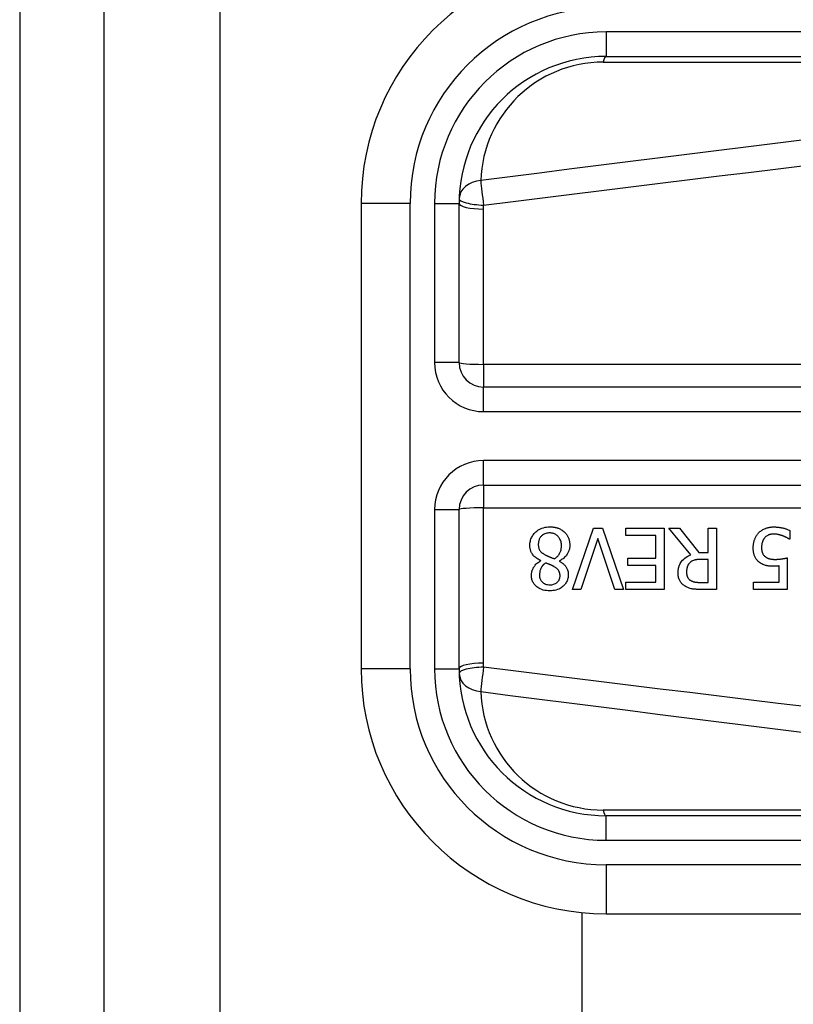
# Model space of a CAD drawing. Header units: inches. Extents: x 4 to 149, y 7 to 82.
# Tile 12 of 188: x 3.902 to 4.523, y 16.564 to 17.355. Entities that reach past the tile are written whole.
import ezdxf

# ---------------------------------------------------------------- set-up
doc = ezdxf.new("R2010")
doc.units = ezdxf.units.IN
doc.header["$MEASUREMENT"] = 0
doc.layers.add('Visible Edges(ANSI)', color=7, linetype='Continuous', lineweight=25)
doc.layers.add('Visible Tangent Edges(ANSI)', color=7, linetype='Continuous', lineweight=25)

msp = doc.modelspace()

# ---------------------------------------------------------------- linework, layer by layer
at = {"layer": 'Visible Edges(ANSI)'}
for p, q in [((3.90154, 54.41242), (3.90154, 12.93142)), ((3.96954, 12.93142), (3.96954, 54.41242)), ((4.37279, 17.32554), (5.02185, 17.32554)), ((4.17594, 17.20743), (4.17594, 16.83342)), ((4.25468, 17.07947), (4.25468, 17.20743)), ((4.92634, 17.05978), (4.27436, 17.05978)), ((4.27436, 16.98107), (4.92634, 16.98107)), ((4.25468, 16.83342), (4.25468, 16.96138)), ((4.34579, 16.89718), (4.36274, 16.94639)), ((4.36274, 16.94639), (4.3698, 16.94639)), ((4.3698, 16.94639), (4.38675, 16.89718)), ((4.38866, 16.94057), (4.38866, 16.94639)), ((4.38866, 16.94639), (4.41945, 16.94639)), ((4.41945, 16.94639), (4.41945, 16.89718)), ((4.44086, 16.92497), (4.42336, 16.94639)), ((4.42336, 16.94639), (4.43185, 16.94639)), ((4.43185, 16.94639), (4.4474, 16.92681)), ((4.4549, 16.94639), (4.46144, 16.94639)), ((4.4549, 16.92681), (4.4549, 16.94639)), ((4.46144, 16.94639), (4.46144, 16.89718)), ((4.52039, 16.94463), (4.52039, 16.93766)), ((4.36609, 16.93805), (4.35245, 16.89718)), ((4.37973, 16.89718), (4.36609, 16.93805)), ((4.41291, 16.94057), (4.38866, 16.94057)), ((4.41291, 16.9223), (4.41291, 16.94057)), ((4.52039, 16.93766), (4.51991, 16.93766)), ((4.4474, 16.92681), (4.4549, 16.92681)), ((4.3203, 16.92019), (4.3203, 16.92039)), ((4.3353, 16.92011), (4.3353, 16.91991)), ((4.39029, 16.91648), (4.39029, 16.9223)), ((4.39029, 16.9223), (4.41291, 16.9223)), ((4.4549, 16.92134), (4.44916, 16.92134)), ((4.4549, 16.90284), (4.4549, 16.92134)), ((4.51835, 16.92254), (4.51835, 16.89718)), ((4.41291, 16.91648), (4.39029, 16.91648)), ((4.41291, 16.903), (4.41291, 16.91648)), ((4.51201, 16.90296), (4.51201, 16.91608)), ((4.38866, 16.903), (4.41291, 16.903)), ((4.38866, 16.89718), (4.38866, 16.903)), ((4.4484, 16.90284), (4.4549, 16.90284)), ((4.49135, 16.89718), (4.49135, 16.90296)), ((4.49135, 16.90296), (4.51201, 16.90296)), ((4.35245, 16.89718), (4.34579, 16.89718)), ((4.38675, 16.89718), (4.37973, 16.89718)), ((4.41945, 16.89718), (4.38866, 16.89718)), ((4.46144, 16.89718), (4.44876, 16.89718)), ((4.51835, 16.89718), (4.49135, 16.89718)), ((5.02185, 16.71531), (4.37279, 16.71531)), ((4.35356, 13.58883), (4.35356, 16.63751)), ((4.37279, 16.63657), (5.02185, 16.63657))]:
    msp.add_line(p, q, dxfattribs=at)
at = {"layer": 'Visible Edges(ANSI)', "flags": 128}
for points in [[(4.31157, 16.93267), (4.31159, 16.93353), (4.31166, 16.93439), (4.31178, 16.93524), (4.31194, 16.93608), (4.31215, 16.93691), (4.31242, 16.93773), (4.31275, 16.93853), (4.31312, 16.93931), (4.31354, 16.94005), (4.31401, 16.94077), (4.31452, 16.94146), (4.31507, 16.94212), (4.31566, 16.94276), (4.31633, 16.9434), (4.31711, 16.94406), (4.31798, 16.9447), (4.31896, 16.94533), (4.32005, 16.9459), (4.32123, 16.94641), (4.32246, 16.94682), (4.32372, 16.94713), (4.32501, 16.94734), (4.3263, 16.94747), (4.3276, 16.94751)], [(4.32752, 16.9426), (4.32674, 16.94258), (4.32596, 16.94251), (4.3252, 16.94238), (4.32444, 16.9422), (4.3237, 16.94195), (4.323, 16.94164), (4.32238, 16.9413), (4.32183, 16.94093), (4.32134, 16.94055), (4.32092, 16.94016), (4.32055, 16.93978), (4.3202, 16.93937), (4.31989, 16.93894), (4.3196, 16.93849), (4.31935, 16.93802), (4.31912, 16.93753), (4.31893, 16.93702), (4.31877, 16.93651), (4.31863, 16.93599), (4.31853, 16.93546), (4.31845, 16.93493), (4.31839, 16.93439), (4.31836, 16.93385), (4.31835, 16.93331)], [(4.33697, 16.93231), (4.33695, 16.9331), (4.33689, 16.93388), (4.33677, 16.93465), (4.3366, 16.93542), (4.33638, 16.93617), (4.3361, 16.9369), (4.33577, 16.93759), (4.33541, 16.93822), (4.33502, 16.93879), (4.33462, 16.93931), (4.33421, 16.93977), (4.3338, 16.94018), (4.33337, 16.94056), (4.33292, 16.94092), (4.33245, 16.94124), (4.33195, 16.94153), (4.33144, 16.94179), (4.33091, 16.94201), (4.33036, 16.9422), (4.32981, 16.94235), (4.32924, 16.94246), (4.32868, 16.94254), (4.3281, 16.94259), (4.32752, 16.9426)], [(4.3276, 16.94751), (4.32804, 16.9475), (4.32848, 16.94749), (4.32892, 16.94747), (4.32936, 16.94744), (4.32979, 16.9474), (4.33023, 16.94736), (4.33066, 16.9473), (4.3311, 16.94723), (4.33153, 16.94716), (4.33195, 16.94707), (4.33238, 16.94698), (4.33281, 16.94687), (4.33323, 16.94675), (4.33365, 16.94663), (4.33406, 16.94649), (4.33449, 16.94633), (4.33498, 16.94614), (4.33555, 16.94589), (4.33617, 16.94558), (4.33684, 16.94522), (4.33752, 16.94479), (4.33818, 16.94432), (4.33881, 16.94382), (4.33941, 16.94328)], [(4.33941, 16.94328), (4.3397, 16.94299), (4.33999, 16.94269), (4.34026, 16.94238), (4.34052, 16.94206), (4.34078, 16.94174), (4.34102, 16.94141), (4.34125, 16.94108), (4.34147, 16.94073), (4.34168, 16.94038), (4.34188, 16.94003), (4.34207, 16.93966), (4.34225, 16.93929), (4.34242, 16.93891), (4.34259, 16.9385), (4.34275, 16.93805), (4.34292, 16.93757), (4.34307, 16.93704), (4.34322, 16.93648), (4.34334, 16.93588), (4.34345, 16.93527), (4.34353, 16.93465), (4.34359, 16.93403), (4.34362, 16.93341), (4.34363, 16.93279)], [(4.49107, 16.93076), (4.49108, 16.93125), (4.49109, 16.93173), (4.49112, 16.93222), (4.49116, 16.9327), (4.49121, 16.93319), (4.49128, 16.93367), (4.49135, 16.93415), (4.49144, 16.93462), (4.49154, 16.9351), (4.49165, 16.93557), (4.49178, 16.93604), (4.49192, 16.93651), (4.49208, 16.93697), (4.49224, 16.93743), (4.49243, 16.9379), (4.49265, 16.93839), (4.49288, 16.9389), (4.49315, 16.93941), (4.49344, 16.93994), (4.49377, 16.94047), (4.49413, 16.941), (4.49452, 16.94154), (4.49495, 16.94207), (4.49542, 16.9426)], [(4.49542, 16.9426), (4.49594, 16.94313), (4.49648, 16.94362), (4.49705, 16.94409), (4.49764, 16.94452), (4.49825, 16.94493), (4.49888, 16.9453), (4.49954, 16.94565), (4.5002, 16.94596), (4.50083, 16.94623), (4.50143, 16.94645), (4.50199, 16.94664), (4.50251, 16.94679), (4.50298, 16.94691), (4.50341, 16.94701), (4.50381, 16.94709), (4.50422, 16.94717), (4.50463, 16.94723), (4.50503, 16.94728), (4.50544, 16.94733), (4.50585, 16.94736), (4.50627, 16.94739), (4.50668, 16.94741), (4.50709, 16.94742), (4.5075, 16.94743)], [(4.5075, 16.94743), (4.50803, 16.94742), (4.50855, 16.94741), (4.50907, 16.94739), (4.50959, 16.94736), (4.51011, 16.94732), (4.51063, 16.94727), (4.51115, 16.94721), (4.51167, 16.94715), (4.51218, 16.94708), (4.5127, 16.94699), (4.51321, 16.9469), (4.51372, 16.9468), (4.51423, 16.9467), (4.51475, 16.94658), (4.51528, 16.94645), (4.51582, 16.94631), (4.51638, 16.94615), (4.51694, 16.94598), (4.51751, 16.9458), (4.51809, 16.9456), (4.51867, 16.94539), (4.51924, 16.94515), (4.51982, 16.9449), (4.52039, 16.94463)], [(4.50029, 16.93873), (4.50012, 16.93852), (4.49995, 16.93831), (4.4998, 16.9381), (4.49965, 16.93788), (4.4995, 16.93766), (4.49936, 16.93743), (4.49923, 16.9372), (4.49911, 16.93697), (4.49899, 16.93673), (4.49887, 16.93649), (4.49877, 16.93625), (4.49866, 16.936), (4.49857, 16.93575), (4.49848, 16.9355), (4.49839, 16.93524), (4.4983, 16.93494), (4.49821, 16.93459), (4.49811, 16.9342), (4.49802, 16.93375), (4.49794, 16.93326), (4.49787, 16.93271), (4.49782, 16.9321), (4.49779, 16.93144), (4.49777, 16.93072)], [(4.50738, 16.94172), (4.50714, 16.94172), (4.5069, 16.94171), (4.50666, 16.9417), (4.50642, 16.94168), (4.50619, 16.94166), (4.50595, 16.94163), (4.50571, 16.94159), (4.50548, 16.94156), (4.50525, 16.94151), (4.50501, 16.94146), (4.50478, 16.94141), (4.50455, 16.94135), (4.50432, 16.94128), (4.50409, 16.94121), (4.50387, 16.94113), (4.50364, 16.94105), (4.5034, 16.94096), (4.50308, 16.94083), (4.50268, 16.94063), (4.50221, 16.94036), (4.5017, 16.94002), (4.50119, 16.93963), (4.50072, 16.9392), (4.50029, 16.93873)], [(4.5146, 16.94029), (4.5144, 16.94036), (4.5142, 16.94043), (4.51399, 16.94049), (4.51379, 16.94056), (4.51358, 16.94063), (4.51337, 16.9407), (4.51316, 16.94076), (4.51296, 16.94082), (4.51275, 16.94089), (4.51254, 16.94095), (4.51233, 16.94101), (4.51212, 16.94107), (4.51191, 16.94112), (4.5117, 16.94118), (4.51149, 16.94123), (4.51128, 16.94129), (4.51107, 16.94134), (4.51083, 16.94139), (4.5105, 16.94146), (4.51007, 16.94153), (4.50955, 16.9416), (4.50893, 16.94166), (4.5082, 16.94171), (4.50738, 16.94172)], [(4.51991, 16.93766), (4.5198, 16.93773), (4.51968, 16.93781), (4.51955, 16.9379), (4.51942, 16.93799), (4.51927, 16.93808), (4.51911, 16.93818), (4.51895, 16.93828), (4.51877, 16.93838), (4.51858, 16.93849), (4.51839, 16.9386), (4.51818, 16.93871), (4.51797, 16.93882), (4.51774, 16.93893), (4.5175, 16.93905), (4.51726, 16.93917), (4.517, 16.93929), (4.51674, 16.93941), (4.51646, 16.93953), (4.51618, 16.93966), (4.51588, 16.93978), (4.51558, 16.93991), (4.51526, 16.94004), (4.51494, 16.94016), (4.5146, 16.94029)], [(4.3203, 16.92039), (4.31961, 16.92072), (4.31892, 16.92108), (4.31825, 16.92146), (4.31758, 16.92187), (4.31694, 16.9223), (4.31632, 16.92276), (4.31572, 16.92324), (4.31514, 16.92376), (4.3146, 16.9243), (4.31411, 16.92485), (4.31368, 16.9254), (4.3133, 16.92595), (4.31298, 16.92649), (4.3127, 16.92703), (4.31246, 16.92757), (4.31226, 16.92811), (4.31209, 16.92866), (4.31194, 16.92922), (4.31182, 16.92979), (4.31173, 16.93036), (4.31166, 16.93093), (4.31161, 16.93151), (4.31158, 16.93209), (4.31157, 16.93267)], [(4.31835, 16.93331), (4.31836, 16.93278), (4.31839, 16.93224), (4.31844, 16.93171), (4.31852, 16.93118), (4.31863, 16.93066), (4.31877, 16.93014), (4.31895, 16.92965), (4.31914, 16.92919), (4.31936, 16.92878), (4.31959, 16.92842), (4.31984, 16.92809), (4.32009, 16.92779), (4.32035, 16.92751), (4.32063, 16.92724), (4.32093, 16.92698), (4.32124, 16.92672), (4.32157, 16.92646), (4.32191, 16.92622), (4.32226, 16.92597), (4.32262, 16.92574), (4.32299, 16.92551), (4.32337, 16.92528), (4.32375, 16.92507), (4.32413, 16.92485)], [(4.33135, 16.92178), (4.33171, 16.92203), (4.33205, 16.92228), (4.33239, 16.92254), (4.33272, 16.92281), (4.33304, 16.9231), (4.33335, 16.92339), (4.33365, 16.92369), (4.33393, 16.924), (4.33421, 16.92432), (4.33448, 16.92466), (4.33473, 16.925), (4.33498, 16.92535), (4.33522, 16.92574), (4.33547, 16.92616), (4.33572, 16.92663), (4.33596, 16.92715), (4.33619, 16.92771), (4.33639, 16.92832), (4.33658, 16.92897), (4.33672, 16.92962), (4.33684, 16.93029), (4.33691, 16.93096), (4.33696, 16.93163), (4.33697, 16.93231)], [(4.34363, 16.93279), (4.34362, 16.93225), (4.3436, 16.93172), (4.34355, 16.93119), (4.34348, 16.93067), (4.34339, 16.93014), (4.34328, 16.92963), (4.34314, 16.92911), (4.34299, 16.92861), (4.34282, 16.9281), (4.34262, 16.9276), (4.3424, 16.92709), (4.34214, 16.92656), (4.34183, 16.92599), (4.34148, 16.92541), (4.34107, 16.92482), (4.34061, 16.92422), (4.34009, 16.92361), (4.3395, 16.923), (4.33887, 16.92243), (4.33821, 16.92189), (4.33752, 16.92139), (4.3368, 16.92093), (4.33606, 16.9205), (4.3353, 16.92011)], [(4.49614, 16.91887), (4.49564, 16.91927), (4.49516, 16.91969), (4.49471, 16.92013), (4.49428, 16.9206), (4.49387, 16.92108), (4.4935, 16.92159), (4.49314, 16.92212), (4.49282, 16.92267), (4.49253, 16.92322), (4.49228, 16.92375), (4.49206, 16.92428), (4.49188, 16.92479), (4.49173, 16.92529), (4.4916, 16.92579), (4.49149, 16.92627), (4.49139, 16.92676), (4.49131, 16.92726), (4.49124, 16.92775), (4.49119, 16.92825), (4.49115, 16.92876), (4.49111, 16.92926), (4.49109, 16.92976), (4.49108, 16.93026), (4.49107, 16.93076)], [(4.49777, 16.93072), (4.49777, 16.93044), (4.49778, 16.93016), (4.49779, 16.92989), (4.49781, 16.92961), (4.49783, 16.92934), (4.49785, 16.92907), (4.49788, 16.9288), (4.49792, 16.92853), (4.49796, 16.92827), (4.49801, 16.92801), (4.49806, 16.92775), (4.49812, 16.9275), (4.49819, 16.92725), (4.49827, 16.92701), (4.49835, 16.92677), (4.49844, 16.92654), (4.49854, 16.92629), (4.49869, 16.92598), (4.49888, 16.92562), (4.49913, 16.92521), (4.49944, 16.92478), (4.49978, 16.92437), (4.50016, 16.92398), (4.50056, 16.92362)], [(4.31281, 16.90858), (4.31282, 16.90904), (4.31284, 16.90948), (4.31289, 16.90993), (4.31295, 16.91037), (4.31303, 16.91081), (4.31312, 16.91125), (4.31324, 16.91168), (4.31336, 16.91211), (4.31351, 16.91254), (4.31367, 16.91297), (4.31385, 16.91341), (4.31408, 16.9139), (4.31434, 16.91443), (4.31466, 16.91499), (4.31502, 16.91557), (4.31544, 16.91617), (4.31591, 16.91677), (4.31645, 16.91737), (4.31702, 16.91793), (4.31762, 16.91845), (4.31825, 16.91894), (4.31891, 16.91939), (4.31959, 16.91981), (4.3203, 16.92019)], [(4.32417, 16.91851), (4.32395, 16.91834), (4.32372, 16.91816), (4.3235, 16.91797), (4.32328, 16.91779), (4.32306, 16.91759), (4.32284, 16.9174), (4.32263, 16.9172), (4.32242, 16.91699), (4.32222, 16.91678), (4.32202, 16.91657), (4.32183, 16.91635), (4.32164, 16.91613), (4.32146, 16.91591), (4.32128, 16.91568), (4.32111, 16.91545), (4.32095, 16.91521), (4.3208, 16.91497), (4.32058, 16.91459), (4.3203, 16.914), (4.31998, 16.91321), (4.31968, 16.9122), (4.31944, 16.91104), (4.31931, 16.90985), (4.31927, 16.90866)], [(4.32413, 16.92485), (4.32429, 16.92477), (4.32445, 16.92468), (4.32461, 16.92459), (4.32478, 16.92451), (4.32496, 16.92442), (4.32514, 16.92434), (4.32534, 16.92425), (4.32555, 16.92415), (4.32576, 16.92406), (4.32599, 16.92396), (4.32624, 16.92386), (4.3265, 16.92375), (4.32678, 16.92363), (4.32708, 16.92351), (4.3274, 16.92338), (4.32774, 16.92324), (4.3281, 16.9231), (4.32848, 16.92294), (4.32889, 16.92278), (4.32933, 16.9226), (4.32979, 16.92242), (4.33028, 16.92222), (4.3308, 16.92201), (4.33135, 16.92178)], [(4.33111, 16.91544), (4.33097, 16.91552), (4.33081, 16.91561), (4.33063, 16.9157), (4.33043, 16.91581), (4.33022, 16.91592), (4.32999, 16.91604), (4.32974, 16.91616), (4.32948, 16.91629), (4.3292, 16.91643), (4.32891, 16.91657), (4.32861, 16.91671), (4.3283, 16.91685), (4.32798, 16.917), (4.32766, 16.91715), (4.32732, 16.91729), (4.32698, 16.91744), (4.32664, 16.91759), (4.32629, 16.91773), (4.32594, 16.91787), (4.32558, 16.91801), (4.32523, 16.91814), (4.32487, 16.91827), (4.32452, 16.9184), (4.32417, 16.91851)], [(4.3353, 16.91991), (4.33571, 16.91966), (4.33612, 16.91941), (4.33653, 16.91914), (4.33694, 16.91887), (4.33734, 16.91858), (4.33773, 16.91829), (4.33811, 16.91799), (4.33849, 16.91767), (4.33885, 16.91735), (4.3392, 16.91701), (4.33954, 16.91667), (4.33987, 16.91631), (4.34018, 16.91595), (4.34048, 16.91557), (4.34078, 16.91514), (4.34108, 16.91466), (4.34137, 16.91411), (4.34165, 16.9135), (4.34189, 16.91281), (4.3421, 16.91207), (4.34225, 16.91132), (4.34236, 16.91056), (4.34242, 16.90979), (4.34244, 16.90902)], [(4.43065, 16.91054), (4.43066, 16.91103), (4.43068, 16.91152), (4.43071, 16.91201), (4.43075, 16.91249), (4.43081, 16.91298), (4.43088, 16.91346), (4.43096, 16.91394), (4.43106, 16.91442), (4.43117, 16.91489), (4.4313, 16.91536), (4.43145, 16.91583), (4.43161, 16.91629), (4.43179, 16.91675), (4.43204, 16.9173), (4.43239, 16.91799), (4.43287, 16.91879), (4.43348, 16.91967), (4.43426, 16.9206), (4.43519, 16.92155), (4.4362, 16.92241), (4.43728, 16.92318), (4.43843, 16.92387), (4.43963, 16.92446), (4.44086, 16.92497)], [(4.44027, 16.91879), (4.44004, 16.91857), (4.43983, 16.91834), (4.43962, 16.91811), (4.43942, 16.91787), (4.43924, 16.91762), (4.43906, 16.91737), (4.4389, 16.9171), (4.43874, 16.91684), (4.4386, 16.91656), (4.43846, 16.91628), (4.43833, 16.91599), (4.43821, 16.91568), (4.4381, 16.91536), (4.43799, 16.91503), (4.43789, 16.91467), (4.4378, 16.9143), (4.43772, 16.91391), (4.43765, 16.91351), (4.4376, 16.9131), (4.43755, 16.9127), (4.43752, 16.91229), (4.43749, 16.91188), (4.43748, 16.91147), (4.43747, 16.91106)], [(4.44916, 16.92134), (4.44887, 16.92134), (4.44859, 16.92134), (4.4483, 16.92133), (4.44801, 16.92132), (4.44773, 16.92131), (4.44744, 16.9213), (4.44715, 16.92128), (4.44686, 16.92126), (4.44658, 16.92123), (4.44629, 16.9212), (4.446, 16.92117), (4.44572, 16.92113), (4.44543, 16.92109), (4.44515, 16.92105), (4.44486, 16.921), (4.44458, 16.92095), (4.4443, 16.9209), (4.44402, 16.92083), (4.44361, 16.92073), (4.44303, 16.92055), (4.44234, 16.92026), (4.4416, 16.91985), (4.4409, 16.91936), (4.44027, 16.91879)], [(4.50754, 16.9158), (4.50719, 16.9158), (4.50682, 16.91581), (4.50646, 16.91581), (4.50609, 16.91583), (4.50572, 16.91584), (4.50535, 16.91586), (4.50498, 16.91588), (4.50461, 16.91591), (4.50423, 16.91594), (4.50386, 16.91597), (4.50349, 16.91602), (4.50312, 16.91606), (4.50276, 16.91611), (4.50239, 16.91617), (4.50203, 16.91623), (4.50167, 16.9163), (4.50132, 16.91638), (4.50095, 16.91647), (4.5004, 16.91662), (4.49968, 16.91686), (4.49882, 16.91723), (4.49789, 16.91771), (4.49699, 16.91826), (4.49614, 16.91887)], [(4.50056, 16.92362), (4.50082, 16.9234), (4.50108, 16.9232), (4.50134, 16.92302), (4.50162, 16.92284), (4.5019, 16.92268), (4.50219, 16.92253), (4.50249, 16.92239), (4.50279, 16.92226), (4.5031, 16.92214), (4.50343, 16.92203), (4.50376, 16.92194), (4.5041, 16.92184), (4.50444, 16.92176), (4.5048, 16.92169), (4.50516, 16.92162), (4.50553, 16.92156), (4.50591, 16.92151), (4.50629, 16.92146), (4.50667, 16.92143), (4.50706, 16.9214), (4.50745, 16.92137), (4.50784, 16.92136), (4.50823, 16.92135), (4.50862, 16.92134)], [(4.50862, 16.92134), (4.50906, 16.92135), (4.5095, 16.92136), (4.50994, 16.92137), (4.51038, 16.92139), (4.51082, 16.92141), (4.51126, 16.92144), (4.5117, 16.92148), (4.51214, 16.92152), (4.51258, 16.92157), (4.51302, 16.92162), (4.51347, 16.92168), (4.51392, 16.92174), (4.51436, 16.92181), (4.5148, 16.92188), (4.51524, 16.92195), (4.51566, 16.92202), (4.51607, 16.92209), (4.51647, 16.92216), (4.51684, 16.92223), (4.5172, 16.9223), (4.51753, 16.92237), (4.51783, 16.92243), (4.51811, 16.92249), (4.51835, 16.92254)], [(4.33582, 16.90826), (4.33581, 16.90853), (4.3358, 16.90879), (4.33579, 16.90905), (4.33576, 16.90931), (4.33573, 16.90957), (4.33568, 16.90982), (4.33563, 16.91008), (4.33557, 16.91033), (4.3355, 16.91058), (4.33542, 16.91083), (4.33533, 16.91108), (4.33523, 16.91133), (4.3351, 16.9116), (4.33494, 16.91191), (4.33473, 16.91225), (4.33448, 16.91261), (4.33417, 16.913), (4.33381, 16.9134), (4.3334, 16.9138), (4.33298, 16.91417), (4.33253, 16.91451), (4.33207, 16.91484), (4.3316, 16.91515), (4.33111, 16.91544)], [(4.43624, 16.89977), (4.4357, 16.90013), (4.43519, 16.90052), (4.4347, 16.90093), (4.43423, 16.90136), (4.43379, 16.90182), (4.43337, 16.9023), (4.43297, 16.90281), (4.4326, 16.90333), (4.43227, 16.90386), (4.43199, 16.90436), (4.43175, 16.90485), (4.43154, 16.90533), (4.43137, 16.90578), (4.43123, 16.90622), (4.43111, 16.90664), (4.43101, 16.90707), (4.43092, 16.90749), (4.43085, 16.90792), (4.43078, 16.90836), (4.43074, 16.90879), (4.4307, 16.90923), (4.43067, 16.90966), (4.43066, 16.9101), (4.43065, 16.91054)], [(4.43747, 16.91106), (4.43748, 16.91078), (4.43749, 16.91051), (4.4375, 16.91024), (4.43752, 16.90997), (4.43755, 16.9097), (4.43759, 16.90943), (4.43764, 16.90916), (4.43769, 16.90889), (4.43775, 16.90863), (4.43782, 16.90837), (4.4379, 16.90811), (4.43799, 16.90785), (4.43808, 16.9076), (4.43819, 16.90734), (4.43832, 16.90707), (4.43846, 16.90679), (4.43864, 16.90649), (4.43885, 16.90618), (4.43909, 16.90587), (4.43935, 16.90556), (4.43964, 16.90528), (4.43994, 16.90501), (4.44025, 16.90475), (4.44058, 16.90451)], [(4.51201, 16.91608), (4.51185, 16.91606), (4.5117, 16.91604), (4.51154, 16.91602), (4.51138, 16.916), (4.51122, 16.91599), (4.51107, 16.91597), (4.51091, 16.91595), (4.51075, 16.91594), (4.51059, 16.91593), (4.51044, 16.91591), (4.51028, 16.9159), (4.51012, 16.91589), (4.50996, 16.91588), (4.5098, 16.91587), (4.50962, 16.91586), (4.50943, 16.91585), (4.50923, 16.91584), (4.50901, 16.91583), (4.50878, 16.91582), (4.50854, 16.91582), (4.5083, 16.91581), (4.50805, 16.91581), (4.5078, 16.9158), (4.50754, 16.9158)], [(4.3276, 16.89606), (4.32627, 16.8961), (4.32494, 16.89621), (4.32363, 16.89641), (4.32234, 16.89671), (4.32107, 16.89711), (4.31987, 16.89761), (4.31883, 16.89815), (4.31794, 16.89872), (4.31719, 16.89929), (4.31657, 16.89983), (4.31605, 16.90033), (4.31557, 16.90084), (4.31513, 16.90138), (4.31473, 16.90195), (4.31436, 16.90253), (4.31403, 16.90314), (4.31373, 16.90378), (4.31348, 16.90444), (4.31326, 16.90511), (4.3131, 16.90579), (4.31297, 16.90648), (4.31288, 16.90718), (4.31282, 16.90788), (4.31281, 16.90858)], [(4.31927, 16.90866), (4.31928, 16.90827), (4.3193, 16.90787), (4.31934, 16.90749), (4.3194, 16.9071), (4.31948, 16.90672), (4.31958, 16.90634), (4.3197, 16.90596), (4.31983, 16.90559), (4.31999, 16.90523), (4.32017, 16.90488), (4.32037, 16.90454), (4.32058, 16.90422), (4.32081, 16.9039), (4.32106, 16.9036), (4.32132, 16.9033), (4.32162, 16.90301), (4.32202, 16.90265), (4.32256, 16.90226), (4.32323, 16.90187), (4.32404, 16.90151), (4.32492, 16.90124), (4.32581, 16.90106), (4.32673, 16.90096), (4.32764, 16.90093)], [(4.34244, 16.90902), (4.34242, 16.90827), (4.34236, 16.90754), (4.34226, 16.9068), (4.34211, 16.90608), (4.34192, 16.90537), (4.34169, 16.90466), (4.34141, 16.90397), (4.34108, 16.9033), (4.34071, 16.90266), (4.3403, 16.90204), (4.33986, 16.90145), (4.33937, 16.90088), (4.33885, 16.90033), (4.33825, 16.89977), (4.33755, 16.89918), (4.33674, 16.8986), (4.33581, 16.89803), (4.33477, 16.8975), (4.33364, 16.89704), (4.33247, 16.89667), (4.33128, 16.89639), (4.33006, 16.8962), (4.32883, 16.8961), (4.3276, 16.89606)], [(4.32764, 16.90093), (4.32841, 16.90095), (4.32916, 16.90102), (4.32991, 16.90115), (4.33065, 16.90134), (4.33137, 16.90159), (4.33203, 16.90189), (4.3326, 16.90222), (4.33309, 16.90255), (4.3335, 16.90288), (4.33383, 16.90318), (4.33411, 16.90347), (4.33437, 16.90377), (4.33461, 16.90409), (4.33483, 16.90442), (4.33503, 16.90477), (4.3352, 16.90513), (4.33536, 16.9055), (4.33548, 16.90589), (4.33559, 16.90627), (4.33568, 16.90666), (4.33574, 16.90706), (4.33578, 16.90746), (4.33581, 16.90786), (4.33582, 16.90826)], [(4.44058, 16.90451), (4.44088, 16.90433), (4.44119, 16.90416), (4.4415, 16.904), (4.44181, 16.90385), (4.44213, 16.90372), (4.44246, 16.90359), (4.44279, 16.90348), (4.44313, 16.90339), (4.44347, 16.9033), (4.44382, 16.90322), (4.44417, 16.90315), (4.44453, 16.90309), (4.44489, 16.90304), (4.44525, 16.903), (4.44561, 16.90296), (4.44597, 16.90293), (4.44632, 16.9029), (4.44666, 16.90288), (4.44699, 16.90287), (4.44731, 16.90286), (4.44761, 16.90285), (4.44789, 16.90284), (4.44816, 16.90284), (4.4484, 16.90284)], [(4.44876, 16.89718), (4.44838, 16.89718), (4.448, 16.89718), (4.44761, 16.89719), (4.44722, 16.89719), (4.44683, 16.8972), (4.44643, 16.89722), (4.44603, 16.89723), (4.44563, 16.89725), (4.44523, 16.89727), (4.44483, 16.89729), (4.44443, 16.89732), (4.44403, 16.89735), (4.44364, 16.89739), (4.44325, 16.89743), (4.44286, 16.89747), (4.44247, 16.89752), (4.44209, 16.89757), (4.44172, 16.89763), (4.44122, 16.89772), (4.44047, 16.89789), (4.4395, 16.89818), (4.43838, 16.89861), (4.43729, 16.89915), (4.43624, 16.89977)]]:
    msp.add_lwpolyline(points, dxfattribs=at)
at = {"layer": 'Visible Edges(ANSI)'}
for centre, radius, start, end in [((4.37279, 17.20743), 0.19685, 90, 180), ((4.37279, 17.20743), 0.11811, 90, 180), ((4.27436, 17.07947), 0.01969, 180, 270), ((4.27436, 16.96138), 0.01969, 90, 180), ((4.37279, 16.83342), 0.19685, 180, 270), ((4.37279, 16.83342), 0.11811, 180, 270)]:
    msp.add_arc(centre, radius, start, end, dxfattribs=at)
at = {"layer": 'Visible Tangent Edges(ANSI)'}
for p, q in [((4.06254, 12.93142), (4.06254, 54.41242)), ((4.37279, 17.34523), (4.37279, 17.32554)), ((5.02185, 17.34523), (4.37279, 17.34523)), ((4.37047, 17.32095), (4.9196, 17.32095)), ((4.21531, 17.20743), (4.17594, 17.20743)), ((4.21531, 16.83342), (4.21531, 17.20743)), ((4.23499, 17.20743), (4.25468, 17.20743)), ((4.23499, 17.20743), (4.23499, 17.07947)), ((4.27436, 17.07808), (4.27436, 17.20293)), ((4.25468, 17.07947), (4.23499, 17.07947)), ((4.92634, 17.07808), (4.27436, 17.07808)), ((4.27436, 17.07808), (4.27436, 17.05978)), ((4.27436, 17.0401), (4.27436, 17.05978)), ((4.27436, 17.0401), (4.92634, 17.0401)), ((4.27436, 16.98107), (4.27436, 17.00075)), ((4.92634, 17.00075), (4.27436, 17.00075)), ((4.27436, 16.98107), (4.27436, 16.96277)), ((4.23499, 16.96138), (4.25468, 16.96138)), ((4.23499, 16.96138), (4.23499, 16.83342)), ((4.27436, 16.83792), (4.27436, 16.96277)), ((4.27436, 16.96277), (4.92634, 16.96277)), ((4.21531, 16.83342), (4.17594, 16.83342)), ((4.23499, 16.83342), (4.25468, 16.83342)), ((4.9196, 16.7199), (4.37047, 16.7199)), ((4.37279, 16.69562), (4.37279, 16.71531)), ((4.37279, 16.69562), (5.02185, 16.69562)), ((5.02185, 16.67594), (4.37279, 16.67594)), ((4.37279, 16.67594), (4.37279, 16.63657))]:
    msp.add_line(p, q, dxfattribs=at)
at = {"layer": 'Visible Tangent Edges(ANSI)', "flags": 128}
for points in [[(4.53233, 17.25865), (4.50867, 17.2557), (4.48501, 17.25274), (4.46135, 17.24978), (4.43769, 17.2468), (4.41403, 17.24382), (4.39037, 17.24082), (4.36672, 17.23782), (4.34306, 17.23481), (4.3194, 17.23179), (4.29575, 17.22876), (4.27209, 17.22573)], [(4.27441, 17.20605), (4.29807, 17.20901), (4.32172, 17.21196), (4.34538, 17.21491), (4.36904, 17.21784), (4.3927, 17.22076), (4.41635, 17.22368), (4.44001, 17.22659), (4.46367, 17.22949), (4.48733, 17.23238), (4.51099, 17.23526), (4.53466, 17.23813)], [(4.27436, 17.20293), (4.27436, 17.20306), (4.27436, 17.20319), (4.27436, 17.20332), (4.27436, 17.20345), (4.27436, 17.20358), (4.27437, 17.20371), (4.27437, 17.20384), (4.27437, 17.20397), (4.27437, 17.2041), (4.27437, 17.20423), (4.27437, 17.20436), (4.27438, 17.20449), (4.27438, 17.20462), (4.27438, 17.20475), (4.27438, 17.20488), (4.27439, 17.20501), (4.27439, 17.20514), (4.27439, 17.20527), (4.2744, 17.2054), (4.2744, 17.20553), (4.2744, 17.20566), (4.27441, 17.20579), (4.27441, 17.20592), (4.27441, 17.20605)], [(4.27441, 16.8348), (4.27441, 16.83493), (4.27441, 16.83506), (4.2744, 16.83519), (4.2744, 16.83532), (4.2744, 16.83545), (4.27439, 16.83558), (4.27439, 16.83571), (4.27439, 16.83584), (4.27438, 16.83597), (4.27438, 16.8361), (4.27438, 16.83623), (4.27438, 16.83636), (4.27437, 16.83649), (4.27437, 16.83662), (4.27437, 16.83675), (4.27437, 16.83688), (4.27437, 16.83701), (4.27437, 16.83714), (4.27436, 16.83727), (4.27436, 16.8374), (4.27436, 16.83753), (4.27436, 16.83766), (4.27436, 16.83779), (4.27436, 16.83792)], [(4.53466, 16.80272), (4.51099, 16.80559), (4.48733, 16.80847), (4.46367, 16.81136), (4.44001, 16.81426), (4.41635, 16.81717), (4.3927, 16.82009), (4.36904, 16.82301), (4.34538, 16.82594), (4.32172, 16.82889), (4.29807, 16.83184), (4.27441, 16.8348)], [(4.27209, 16.81512), (4.29575, 16.81208), (4.3194, 16.80906), (4.34306, 16.80604), (4.36672, 16.80303), (4.39037, 16.80003), (4.41403, 16.79703), (4.43769, 16.79405), (4.46135, 16.79107), (4.48501, 16.78811), (4.50867, 16.78515), (4.53233, 16.7822)]]:
    msp.add_lwpolyline(points, dxfattribs=at)
at = {"layer": 'Visible Tangent Edges(ANSI)'}
for centre, radius, start, end in [((4.37279, 17.20743), 0.15748, 90, 180), ((4.37279, 17.20743), 0.1378, 90, 180), ((4.37047, 17.22252), 0.09843, 90, 178.13375), ((4.27436, 17.07947), 0.03937, 180, 270), ((4.27436, 16.96138), 0.03937, 90, 180), ((4.37279, 16.83342), 0.15748, 180, 270), ((4.37279, 16.83342), 0.1378, 180, 270), ((4.37047, 16.81833), 0.09843, 181.86625, 270)]:
    msp.add_arc(centre, radius, start, end, dxfattribs=at)
for centre, major_axis, ratio, start_param, end_param in [((4.37279, 17.30586), (0, 0.01969), 0.183721, 0, 0.697296), ((4.27441, 17.21064), (-0.01967, 0.00064), 0.770235, 4.855758, 6.283185), ((4.27441, 17.21064), (-0.00251, 0.01952), 0.030516, 0.6835, 1.803862), ((4.27441, 17.21064), (-0.01967, 0.00064), 0.232745, 0, 1.57838), ((4.27436, 17.20743), (-0.01969, 0), 0.228742, 0, 1.570796), ((4.27436, 17.07947), (-0.01969, 0), 0.07065, 0, 1.570796), ((4.27436, 16.96138), (-0.01969, 0), 0.07065, 4.712389, 6.283185), ((4.27436, 16.83342), (-0.01969, 0), 0.228742, 4.712389, 6.283185), ((4.27441, 16.83021), (-0.01967, -0.00064), 0.232745, 4.704805, 6.283185), ((4.27441, 16.83021), (0.00251, 0.01952), 0.030516, 1.33773, 2.458093), ((4.27441, 16.83021), (-0.01967, -0.00064), 0.770235, 0, 1.427427), ((4.37279, 16.73499), (0, -0.01969), 0.183721, 5.58589, 6.283185)]:
    msp.add_ellipse(centre, major_axis=major_axis, ratio=ratio, start_param=start_param, end_param=end_param, dxfattribs=at)

doc.saveas('drawing.dxf')
